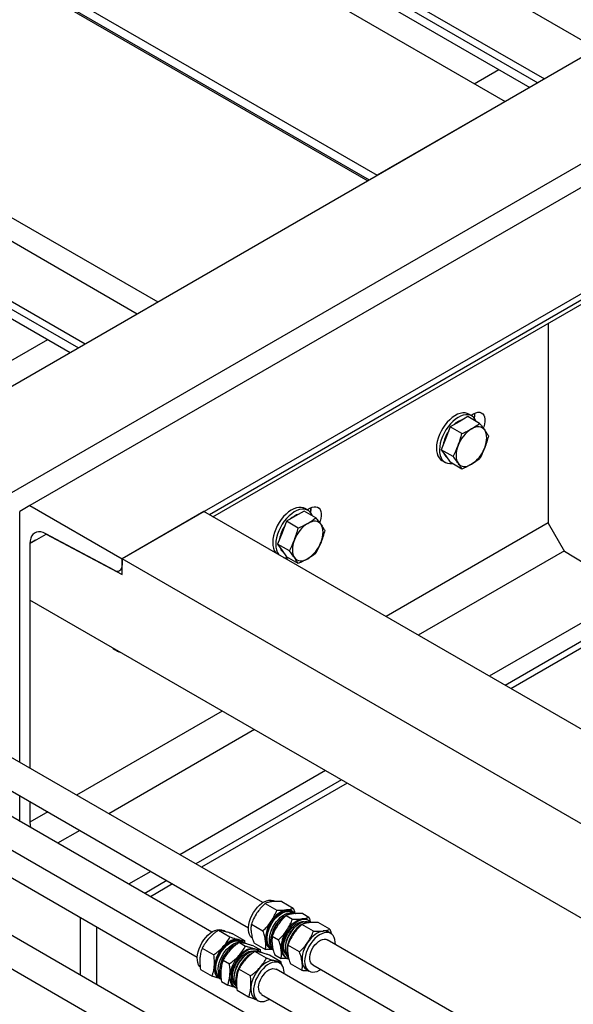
# Model space of a CAD drawing. Header units: millimetres. Extents: x 0 to 25230, y 0 to 17820.
# Tile 37 of 244: x 5370 to 5752, y 10762 to 11442. Entities that reach past the tile are written whole.
import ezdxf

# ---------------------------------------------------------------- set-up
doc = ezdxf.new("R2010")
doc.units = ezdxf.units.MM
doc.linetypes.add('SLD-Sólida', pattern=[0])
doc.layers.add('REFERÊNCIAS', color=9, linetype='SLD-Sólida')

msp = doc.modelspace()

# ---------------------------------------------------------------- linework, layer by layer
at = {"color": 7, "linetype": 'SLD-Sólida', "lineweight": 25, "ltscale": 30}
for p, q in [((5537.7, 10831.91), (4488.52, 11437.59)), ((5502.34, 10811.5), (4453.17, 11417.18)), ((4478.52, 11420.27), (5527.7, 10814.59)), ((4443.17, 11399.86), (5492.34, 10794.18)), ((4541.26, 11324.09), (5590.44, 10718.41)), ((5744.22, 10589.73), (4695.04, 11195.4)), ((4685.04, 11178.08), (5734.22, 10572.41)), ((5539.37, 10831.42), (5547.37, 10826.79)), ((5546.26, 10832.74), (5545.79, 10833.02)), ((5550.73, 10832.7), (5558.74, 10828.07)), ((5558.16, 10825.87), (5557.54, 10826.23)), ((5558.7, 10824.74), (5557.8, 10825.26)), ((5565.21, 10824.34), (5569.54, 10821.84)), ((5529.73, 10817.13), (5537.73, 10812.51)), ((5553.85, 10823.06), (5558.17, 10820.56)), ((5563.11, 10817.36), (5562.57, 10817.05)), ((5572.65, 10812.2), (5564.65, 10816.82)), ((5569.12, 10819.55), (5568.34, 10819.99)), ((5584.01, 10813.48), (5576.01, 10818.1)), ((5506.96, 10812.78), (5514.97, 10808.16)), ((5511.74, 10811.85), (5510.43, 10812.61)), ((5516.9, 10810.25), (5524.91, 10805.63)), ((5584.68, 10810.56), (5582.82, 10811.64)), ((5521.44, 10804.42), (5525.77, 10801.92)), ((5522.81, 10805.46), (5522.19, 10805.82)), ((5523.35, 10804.33), (5522.45, 10804.85)), ((5524.91, 10805.63), (5525.1, 10803.89)), ((5531.45, 10804.12), (5539.45, 10799.5)), ((5544.21, 10808.77), (5548.53, 10806.27)), ((6952.55, 10015.14), (5582.18, 10806.23)), ((5495.79, 10800.52), (5503.8, 10795.9)), ((5527.75, 10796.95), (5527.22, 10796.64)), ((5531.38, 10801.9), (5535.71, 10799.4)), ((5540.24, 10793.56), (5532.24, 10798.18)), ((5533.77, 10799.14), (5532.99, 10799.58)), ((5535.71, 10799.4), (5535.91, 10797.57)), ((5542.54, 10800.25), (5543.16, 10799.89)), ((5543.52, 10800.51), (5544.42, 10799.99)), ((5553.01, 10800.48), (5553.01, 10799.86)), ((5563.01, 10797.91), (5555.01, 10802.53)), ((5510.27, 10792.16), (5514.6, 10789.66)), ((5550.18, 10791.04), (5542.18, 10795.66)), ((5545.93, 10795.76), (5550.26, 10793.26)), ((5549.32, 10790.15), (5547.47, 10791.23)), ((5550.18, 10791.04), (5550.41, 10789.08)), ((5553.34, 10794.01), (5554.12, 10793.56)), ((5564.73, 10784.9), (5556.73, 10789.53)), ((5494.57, 10785.74), (5502.57, 10781.12)), ((5529.08, 10781.31), (5521.07, 10785.93)), ((6956.79, 9971.87), (5546.82, 10785.82)), ((5567.82, 10785.66), (5569.68, 10784.58)), ((5572.18, 10788.91), (6942.55, 9997.81)), ((5507.19, 10779.84), (5507.81, 10779.48)), ((5508.16, 10780.1), (5508.81, 10779.72)), ((5509.05, 10777.38), (5513.37, 10774.88)), ((5517.65, 10780.07), (5517.65, 10779.45)), ((5517.99, 10773.6), (5518.77, 10773.15)), ((5527.85, 10766.53), (5519.85, 10771.15)), ((5532.47, 10765.24), (5534.32, 10764.17)), ((5536.82, 10768.5), (6946.79, 9954.54))]:
    msp.add_line(p, q, dxfattribs=at)
at = {"color": 7, "linetype": 'SLD-Sólida', "lineweight": 25, "ltscale": 30, "flags": 128}
for points in [[(5528.45, 10818.92), (5529.17, 10821.01), (5530.1, 10823.09), (5531.23, 10825.09), (5532.52, 10826.97), (5533.94, 10828.69), (5535.47, 10830.21), (5537.06, 10831.49), (5538.69, 10832.5), (5540.3, 10833.21), (5541.87, 10833.62), (5543.35, 10833.71), (5544.71, 10833.48), (5545.79, 10833.02)], [(5540.82, 10811.77), (5541.54, 10813.87), (5542.47, 10815.94), (5543.6, 10817.94), (5544.89, 10819.83), (5546.32, 10821.55), (5547.84, 10823.06), (5549.44, 10824.34), (5551.06, 10825.35), (5552.67, 10826.07), (5554.24, 10826.48), (5555.72, 10826.57), (5557.09, 10826.34), (5558.3, 10825.79), (5559.33, 10824.94), (5559.58, 10824.66)], [(5541.29, 10811.83), (5541.99, 10813.87), (5542.91, 10815.89), (5544.02, 10817.84), (5545.3, 10819.67), (5546.7, 10821.33), (5548.2, 10822.78), (5549.77, 10823.99), (5551.35, 10824.92), (5552.92, 10825.56), (5554.43, 10825.88), (5555.85, 10825.89), (5557.14, 10825.57), (5557.8, 10825.26)], [(5542.98, 10810.85), (5543.69, 10812.9), (5544.61, 10814.92), (5545.72, 10816.87), (5546.99, 10818.69), (5548.39, 10820.35), (5549.9, 10821.8), (5551.46, 10823.01), (5553.04, 10823.94), (5554.61, 10824.58), (5556.13, 10824.9), (5557.54, 10824.91), (5558.42, 10824.74)], [(5554, 10826.89), (5552.68, 10826.63), (5551.32, 10826.14), (5549.93, 10825.42), (5548.55, 10824.5), (5547.19, 10823.39), (5545.88, 10822.11), (5544.65, 10820.67), (5543.5, 10819.1)], [(5544, 10809.94), (5544.72, 10812.03), (5545.66, 10814.11), (5546.78, 10816.11), (5548.07, 10817.99), (5549.5, 10819.71), (5551.03, 10821.23), (5552.62, 10822.51), (5554.24, 10823.52), (5555.86, 10824.23), (5557.42, 10824.64), (5558.9, 10824.73), (5560.27, 10824.5), (5560.5, 10824.42)], [(5530.41, 10807.27), (5530.11, 10807.51), (5529.17, 10808.5), (5528.45, 10809.76), (5527.96, 10811.27), (5527.71, 10812.98), (5527.71, 10814.85), (5527.96, 10816.85), (5528.45, 10818.92)], [(5570.54, 10818.33), (5570.29, 10818.61), (5569.26, 10819.46), (5568.05, 10820.01), (5566.68, 10820.24), (5565.2, 10820.15), (5563.63, 10819.74), (5562.02, 10819.03), (5560.4, 10818.02), (5558.8, 10816.74), (5557.28, 10815.22), (5555.85, 10813.5), (5554.56, 10811.62), (5553.43, 10809.62), (5552.5, 10807.54), (5551.78, 10805.45)], [(5553.91, 10795.56), (5553.24, 10796.38), (5552.61, 10797.64), (5552.21, 10799.13), (5552.05, 10800.81), (5552.15, 10802.64), (5552.49, 10804.57), (5553.06, 10806.55), (5553.86, 10808.53), (5554.85, 10810.46), (5556.03, 10812.29), (5557.35, 10813.97), (5558.77, 10815.46), (5560.28, 10816.72), (5561.81, 10817.71), (5563.35, 10818.42), (5564.83, 10818.82), (5566.24, 10818.9), (5567.29, 10818.73)], [(5569.53, 10818.41), (5568.3, 10818.7), (5566.88, 10818.7), (5565.37, 10818.37), (5563.8, 10817.73), (5562.22, 10816.8), (5560.65, 10815.59), (5559.15, 10814.14), (5557.74, 10812.48), (5556.47, 10810.66), (5555.36, 10808.71), (5554.44, 10806.69), (5553.74, 10804.64), (5553.26, 10802.62), (5553.03, 10800.67), (5553.05, 10798.85), (5553.31, 10797.2), (5553.82, 10795.76), (5554.55, 10794.56), (5555.31, 10793.78)], [(5564.4, 10816.72), (5564.39, 10816.72), (5562.78, 10815.57), (5561.21, 10814.17), (5559.73, 10812.55), (5558.37, 10810.74), (5557.16, 10808.79), (5556.12, 10806.75), (5555.3, 10804.66), (5554.69, 10802.57), (5554.32, 10800.53), (5554.2, 10798.59), (5554.32, 10796.79), (5554.69, 10795.18), (5555.3, 10793.79), (5555.49, 10793.48)], [(5554.3, 10812.87), (5555.45, 10814.43), (5556.69, 10815.87), (5557.99, 10817.16), (5559.35, 10818.27), (5560.74, 10819.19), (5562.12, 10819.9), (5563.48, 10820.39), (5564.8, 10820.65)], [(5493.26, 10789), (5492.71, 10790.45), (5492.4, 10792.11), (5492.33, 10793.94), (5492.51, 10795.91), (5492.94, 10797.97), (5493.6, 10800.06), (5494.48, 10802.14), (5495.56, 10804.17), (5496.81, 10806.09), (5498.21, 10807.85), (5499.71, 10809.43), (5501.29, 10810.77), (5502.91, 10811.85), (5504.53, 10812.65), (5506.11, 10813.14), (5507.62, 10813.31), (5509.02, 10813.16), (5510.27, 10812.69), (5510.43, 10812.61)], [(5544.82, 10799.29), (5543.61, 10799.66), (5542.48, 10800.36), (5541.55, 10801.36), (5540.83, 10802.62), (5540.33, 10804.12), (5540.09, 10805.83), (5540.09, 10807.71), (5540.33, 10809.7), (5540.82, 10811.77)], [(5543.52, 10800.51), (5543.05, 10800.82), (5542.1, 10801.74), (5541.37, 10802.94), (5540.86, 10804.39), (5540.6, 10806.04), (5540.58, 10807.86), (5540.81, 10809.81), (5541.29, 10811.83)], [(5544.27, 10800.24), (5543.79, 10800.77), (5543.06, 10801.97), (5542.55, 10803.41), (5542.29, 10805.06), (5542.27, 10806.88), (5542.51, 10808.83), (5542.98, 10810.85)], [(5544.64, 10799.64), (5544.01, 10800.78), (5543.52, 10802.29), (5543.27, 10804), (5543.27, 10805.87), (5543.51, 10807.87), (5544, 10809.94)], [(5587.77, 10803.01), (5587.75, 10804.62), (5587.5, 10806.33), (5587.01, 10807.84), (5586.29, 10809.1), (5585.36, 10810.09), (5584.23, 10810.79), (5582.94, 10811.18), (5581.51, 10811.26), (5579.98, 10811.01), (5578.39, 10810.44), (5576.77, 10809.58), (5575.15, 10808.43), (5573.59, 10807.03), (5572.11, 10805.4), (5570.74, 10803.6), (5569.53, 10801.65), (5568.5, 10799.6), (5567.67, 10797.51), (5567.06, 10795.42), (5566.69, 10793.39), (5566.57, 10791.44), (5566.7, 10789.65), (5567.07, 10788.04), (5567.67, 10786.65), (5568.51, 10785.52), (5569.54, 10784.67), (5570.75, 10784.12), (5572.12, 10783.89), (5573.6, 10783.98), (5575.16, 10784.39), (5576.78, 10785.1), (5577.77, 10785.69)], [(5579.28, 10812.29), (5577.96, 10812.03), (5576.6, 10811.54), (5575.21, 10810.83), (5573.83, 10809.91), (5572.47, 10808.8), (5571.16, 10807.51), (5569.93, 10806.07), (5568.78, 10804.51)], [(5505.64, 10781.86), (5505.08, 10783.3), (5504.77, 10784.96), (5504.71, 10786.8), (5504.89, 10788.77), (5505.32, 10790.82), (5505.98, 10792.92), (5506.86, 10795), (5507.94, 10797.03), (5509.19, 10798.94), (5510.58, 10800.71), (5512.09, 10802.28), (5513.67, 10803.63), (5515.29, 10804.71), (5516.9, 10805.5), (5518.49, 10805.99), (5519.99, 10806.16), (5521.39, 10806.02), (5522.65, 10805.55), (5523.73, 10804.78), (5524.23, 10804.25)], [(5506.09, 10782.36), (5505.56, 10783.78), (5505.26, 10785.4), (5505.21, 10787.2), (5505.41, 10789.14), (5505.86, 10791.15), (5506.53, 10793.2), (5507.43, 10795.22), (5508.51, 10797.18), (5509.77, 10799.03), (5511.16, 10800.71), (5512.65, 10802.19), (5514.2, 10803.43), (5515.79, 10804.4), (5517.36, 10805.08), (5518.88, 10805.45), (5520.32, 10805.49), (5521.63, 10805.22), (5522.45, 10804.85)], [(5507.79, 10781.38), (5507.25, 10782.8), (5506.96, 10784.43), (5506.91, 10786.23), (5507.11, 10788.16), (5507.55, 10790.17), (5508.23, 10792.22), (5509.12, 10794.25), (5510.21, 10796.21), (5511.46, 10798.05), (5512.85, 10799.73), (5514.34, 10801.21), (5515.9, 10802.46), (5517.48, 10803.43), (5519.05, 10804.1), (5520.58, 10804.47), (5522.01, 10804.52), (5523.06, 10804.33)], [(5508.82, 10780.02), (5508.27, 10781.47), (5507.95, 10783.13), (5507.89, 10784.96), (5508.07, 10786.93), (5508.5, 10788.99), (5509.16, 10791.08), (5510.04, 10793.16), (5511.12, 10795.19), (5512.37, 10797.11), (5513.76, 10798.87), (5515.27, 10800.45), (5516.85, 10801.79), (5518.47, 10802.87), (5520.09, 10803.67), (5520.55, 10803.84)], [(5520.88, 10806.35), (5519.71, 10806.52), (5518.44, 10806.45), (5517.12, 10806.15), (5515.75, 10805.63), (5514.36, 10804.88), (5512.98, 10803.93), (5511.63, 10802.79), (5510.33, 10801.48)], [(5522.19, 10805.82), (5521.95, 10805.95), (5520.88, 10806.35)], [(5551.78, 10805.45), (5551.29, 10803.38), (5551.05, 10801.38), (5551.05, 10799.51), (5551.29, 10797.8), (5551.79, 10796.29), (5552.51, 10795.03), (5553.44, 10794.03), (5554.57, 10793.33), (5555.56, 10793.01)], [(5572.18, 10788.91), (5571.61, 10789.32), (5570.89, 10790.21), (5570.39, 10791.37), (5570.14, 10792.75), (5570.14, 10794.3), (5570.4, 10795.97), (5570.9, 10797.7), (5571.63, 10799.43), (5572.56, 10801.09), (5573.65, 10802.62), (5574.88, 10803.97), (5576.18, 10805.08), (5577.53, 10805.93), (5578.86, 10806.48), (5580.13, 10806.7), (5581.29, 10806.59), (5582.18, 10806.23)], [(5535.19, 10797.92), (5534.69, 10798.45), (5533.61, 10799.22), (5532.35, 10799.69), (5530.95, 10799.84), (5529.45, 10799.67), (5527.86, 10799.18), (5526.25, 10798.38), (5524.63, 10797.3), (5523.05, 10795.96), (5521.54, 10794.38), (5520.15, 10792.62), (5518.9, 10790.7), (5517.82, 10788.67), (5516.94, 10786.59), (5516.28, 10784.5), (5515.85, 10782.44), (5515.67, 10780.47), (5515.73, 10778.64), (5516.04, 10776.98), (5516.6, 10775.53)], [(5518.56, 10775.15), (5517.89, 10775.97), (5517.25, 10777.23), (5516.85, 10778.72), (5516.7, 10780.39), (5516.79, 10782.22), (5517.13, 10784.15), (5517.7, 10786.13), (5518.5, 10788.12), (5519.5, 10790.05), (5520.67, 10791.88), (5521.99, 10793.56), (5523.42, 10795.05), (5524.92, 10796.3), (5526.45, 10797.3), (5527.99, 10798.01), (5529.47, 10798.41), (5530.88, 10798.49), (5531.93, 10798.32)], [(5534.17, 10798), (5534.08, 10798.03), (5532.77, 10798.31), (5531.33, 10798.26), (5529.81, 10797.89), (5528.24, 10797.22), (5526.65, 10796.25), (5525.1, 10795.01), (5523.6, 10793.53), (5522.21, 10791.84), (5520.96, 10790), (5519.87, 10788.04), (5518.98, 10786.01), (5518.31, 10783.96), (5517.86, 10781.95), (5517.66, 10780.02), (5517.71, 10778.22), (5518.01, 10776.59), (5518.54, 10775.17), (5519.31, 10774.01), (5519.47, 10773.82)], [(5530.73, 10797.21), (5530.24, 10796.98), (5528.62, 10796.04), (5527.01, 10794.82), (5525.46, 10793.36), (5524.01, 10791.68), (5522.68, 10789.84), (5521.52, 10787.86), (5520.53, 10785.8), (5519.76, 10783.7), (5519.21, 10781.62), (5518.91, 10779.6), (5518.85, 10777.7), (5519.04, 10775.94), (5519.47, 10774.39), (5519.51, 10774.29)], [(5521.13, 10795.24), (5522.43, 10796.56), (5523.78, 10797.7), (5525.16, 10798.65), (5526.55, 10799.39), (5527.92, 10799.92), (5529.24, 10800.22), (5530.51, 10800.28), (5531.68, 10800.11)], [(5531.68, 10800.11), (5532.75, 10799.71), (5532.99, 10799.58)], [(5551.49, 10787.78), (5550.71, 10788.97), (5549.73, 10789.89), (5548.55, 10790.51), (5547.22, 10790.82), (5545.77, 10790.81), (5544.22, 10790.48), (5542.61, 10789.83), (5540.99, 10788.89), (5539.39, 10787.68), (5537.84, 10786.22), (5536.38, 10784.54), (5535.06, 10782.69), (5533.89, 10780.72), (5532.91, 10778.66), (5532.14, 10776.56), (5531.59, 10774.48), (5531.28, 10772.46), (5531.22, 10770.55), (5531.41, 10768.8), (5531.85, 10767.24), (5532.51, 10765.92), (5533.4, 10764.86), (5534.48, 10764.09), (5535.74, 10763.62), (5537.13, 10763.47), (5538.64, 10763.64), (5540.22, 10764.13), (5541.84, 10764.93), (5542.41, 10765.28)], [(5546.16, 10791.75), (5544.99, 10791.92), (5543.72, 10791.86), (5542.4, 10791.56), (5541.03, 10791.03), (5539.64, 10790.29), (5538.26, 10789.34), (5536.91, 10788.2), (5535.61, 10786.89)], [(5547.47, 10791.23), (5547.23, 10791.35), (5546.16, 10791.75)], [(5494.35, 10787.46), (5494.04, 10787.8), (5493.26, 10789)], [(5504.13, 10787.96), (5504.09, 10786.33), (5504.22, 10784.82), (5504.53, 10783.43), (5505.02, 10782.21), (5505.67, 10781.18), (5506.47, 10780.34), (5507.19, 10779.84)], [(5536.82, 10768.5), (5536.45, 10768.75), (5535.68, 10769.57), (5535.13, 10770.67), (5534.82, 10772), (5534.76, 10773.52), (5534.96, 10775.17), (5535.4, 10776.89), (5536.08, 10778.62), (5536.97, 10780.3), (5538.03, 10781.87), (5539.23, 10783.26), (5540.52, 10784.44), (5541.86, 10785.35), (5543.2, 10785.97), (5544.48, 10786.27), (5545.68, 10786.24), (5546.73, 10785.88), (5546.82, 10785.82)], [(5508.66, 10780.09), (5508.55, 10780.22), (5507.79, 10781.38)], [(5517.99, 10773.6), (5517.28, 10774.1), (5516.47, 10774.94), (5515.82, 10775.98), (5515.33, 10777.2), (5515.02, 10778.58), (5514.89, 10780.1), (5514.93, 10781.73)], [(5529.41, 10773.37), (5529.36, 10771.74), (5529.5, 10770.22), (5529.81, 10768.84), (5530.3, 10767.62), (5530.95, 10766.58), (5531.75, 10765.74), (5532.47, 10765.24)]]:
    msp.add_lwpolyline(points, dxfattribs=at)
at = {"color": 7, "linetype": 'SLD-Sólida', "lineweight": 25, "ltscale": 900}
for centre, radius, start, end in [((5554.8, 10821.33), 5.61, 60.76656, 98.18507), ((5560.5, 10806.77), 21, 144.04935, 183.59739), ((5564.4, 10804.91), 21.16, 124.44319, 164.42396), ((5573.61, 10799.63), 20.62, 122.35538, 177.64999), ((5565.6, 10815.1), 5.61, 60.76656, 98.18507), ((5569.5, 10809.92), 8.46, 80.26113, 122.38669), ((5559.71, 10805.87), 16.39, 163.22687, 177.40221), ((5571.3, 10800.54), 21, 144.04935, 183.59739), ((5580.08, 10806.74), 5.61, 60.76656, 98.18507), ((5523.26, 10798.74), 5.6, 60.8722, 94.73911), ((5546.23, 10805.84), 6.7, 183.30747, 236.62471), ((5585.78, 10792.18), 21, 144.04935, 183.59739), ((5527.98, 10785.21), 24.01, 137.33344, 173.41817), ((5528.77, 10784.7), 20.85, 124.12823, 175.87714), ((5538.25, 10779.22), 20.62, 122.35538, 177.64999), ((5534.27, 10792.54), 5.46, 60.63002, 89.75397), ((5557.15, 10799.68), 6.83, 183.84431, 236.08787), ((5538.78, 10778.98), 24.01, 137.33344, 173.41817), ((5571.51, 10791.25), 6.7, 183.30747, 236.62471), ((5553.26, 10770.62), 24.01, 137.33344, 173.41817), ((5541.55, 10783.34), 10.88, 356.08043, 24.05776), ((5510.46, 10784.1), 5.32, 204.90928, 252.49892), ((5510.82, 10784.6), 5.23, 205.36471, 239.45724), ((5521.43, 10777.78), 5.34, 204.93611, 249.83011)]:
    msp.add_arc(centre, radius, start, end, dxfattribs=at)
at = {"color": 7, "linetype": 'SLD-Sólida', "lineweight": 25, "ltscale": 30}
for points, knots in [([(5539.37, 10831.42), (5538.73, 10830.8), (5537.5, 10829.62), (5535.52, 10827.46), (5534.32, 10825.81), (5533.6, 10824.82)], [0, 0, 0, 0, 0.3030737, 0.5821129, 1, 1, 1, 1]), ([(5544.1, 10832.6), (5543.13, 10832.45), (5541.31, 10832.18), (5539.98, 10831.66), (5539.37, 10831.42)], [0, 0, 0, 0, 0.535251, 1, 1, 1, 1]), ([(5550.73, 10832.7), (5550, 10832.73), (5548.61, 10832.79), (5546.34, 10832.79), (5544.94, 10832.67), (5544.1, 10832.6)], [0, 0, 0, 0, 0.303074, 0.582113, 1, 1, 1, 1]), ([(5533.6, 10824.82), (5532.78, 10823.49), (5531.25, 10821.01), (5530.21, 10818.36), (5529.73, 10817.13)], [0, 0, 0, 0, 0.535251, 1, 1, 1, 1]), ([(5543.5, 10819.1), (5544.32, 10820.43), (5545.85, 10822.91), (5546.89, 10825.56), (5547.37, 10826.79)], [0, 0, 0, 0, 0.535251, 1, 1, 1, 1]), ([(5547.37, 10826.79), (5548.1, 10826.76), (5549.49, 10826.7), (5551.76, 10826.7), (5553.16, 10826.82), (5554, 10826.89)], [0, 0, 0, 0, 0.303074, 0.582113, 1, 1, 1, 1]), ([(5558.58, 10824.24), (5557.61, 10824.1), (5555.78, 10823.82), (5554.46, 10823.3), (5553.85, 10823.06)], [0, 0, 0, 0, 0.535251, 1, 1, 1, 1]), ([(5554, 10826.89), (5554.98, 10827.04), (5556.8, 10827.31), (5558.12, 10827.83), (5558.74, 10828.07)], [0, 0, 0, 0, 0.535251, 1, 1, 1, 1]), ([(5565.21, 10824.34), (5564.48, 10824.37), (5563.09, 10824.43), (5560.82, 10824.43), (5559.42, 10824.31), (5558.58, 10824.24)], [0, 0, 0, 0, 0.303074, 0.582113, 1, 1, 1, 1]), ([(5558.74, 10828.07), (5558.99, 10827.33), (5559.4, 10826.13), (5559.7, 10824.97), (5559.82, 10824.53)], [0, 0, 0, 0, 0.617165, 1, 1, 1, 1]), ([(5529.73, 10817.13), (5529.65, 10816.58), (5529.5, 10815.52), (5529.41, 10813.57), (5529.56, 10812.07), (5529.64, 10811.17)], [0, 0, 0, 0, 0.303074, 0.582113, 1, 1, 1, 1]), ([(5537.73, 10812.51), (5538.37, 10813.12), (5539.6, 10814.3), (5541.59, 10816.46), (5542.78, 10818.11), (5543.5, 10819.1)], [0, 0, 0, 0, 0.303074, 0.582113, 1, 1, 1, 1]), ([(5553.85, 10823.06), (5553.21, 10822.44), (5551.98, 10821.27), (5549.99, 10819.1), (5548.8, 10817.45), (5548.08, 10816.46)], [0, 0, 0, 0, 0.303074, 0.582113, 1, 1, 1, 1]), ([(5554.3, 10812.87), (5555.12, 10814.2), (5556.65, 10816.68), (5557.69, 10819.33), (5558.17, 10820.56)], [0, 0, 0, 0, 0.535251, 1, 1, 1, 1]), ([(5558.17, 10820.56), (5558.9, 10820.53), (5560.29, 10820.47), (5562.56, 10820.47), (5563.96, 10820.58), (5564.8, 10820.65)], [0, 0, 0, 0, 0.303074, 0.582113, 1, 1, 1, 1]), ([(5564.65, 10816.82), (5564.01, 10816.21), (5562.78, 10815.03), (5560.79, 10812.87), (5559.6, 10811.21), (5558.88, 10810.22)], [0, 0, 0, 0, 0.303074, 0.582113, 1, 1, 1, 1]), ([(5569.38, 10818.01), (5568.41, 10817.86), (5566.59, 10817.58), (5565.26, 10817.06), (5564.65, 10816.82)], [0, 0, 0, 0, 0.535251, 1, 1, 1, 1]), ([(5564.8, 10820.65), (5565.78, 10820.8), (5567.6, 10821.08), (5568.92, 10821.6), (5569.54, 10821.84)], [0, 0, 0, 0, 0.535251, 1, 1, 1, 1]), ([(5576.01, 10818.1), (5575.28, 10818.13), (5573.89, 10818.19), (5571.62, 10818.2), (5570.22, 10818.08), (5569.38, 10818.01)], [0, 0, 0, 0, 0.303074, 0.582113, 1, 1, 1, 1]), ([(5569.54, 10821.84), (5569.79, 10821.1), (5570.22, 10819.85), (5570.53, 10818.63), (5570.66, 10818.14)], [0, 0, 0, 0, 0.5913024, 1, 1, 1, 1]), ([(5506.96, 10812.78), (5506.24, 10812.26), (5504.87, 10811.28), (5502.63, 10809.45), (5501.26, 10808.04), (5500.43, 10807.19)], [0, 0, 0, 0, 0.303074, 0.582113, 1, 1, 1, 1]), ([(5510.98, 10812.06), (5510.14, 10812.26), (5508.56, 10812.63), (5507.47, 10812.73), (5506.96, 10812.78)], [0, 0, 0, 0, 0.5352511, 1, 1, 1, 1]), ([(5516.9, 10810.25), (5516.25, 10810.47), (5514.99, 10810.89), (5512.95, 10811.53), (5511.72, 10811.86), (5510.98, 10812.06)], [0, 0, 0, 0, 0.303074, 0.582113, 1, 1, 1, 1]), ([(5529.64, 10811.17), (5529.85, 10809.96), (5530.25, 10807.69), (5531.07, 10805.25), (5531.45, 10804.12)], [0, 0, 0, 0, 0.535251, 1, 1, 1, 1]), ([(5539.54, 10805.45), (5539.33, 10806.67), (5538.93, 10808.93), (5538.11, 10811.37), (5537.73, 10812.51)], [0, 0, 0, 0, 0.535251, 1, 1, 1, 1]), ([(5548.08, 10816.46), (5547.26, 10815.13), (5545.73, 10812.65), (5544.69, 10810), (5544.21, 10808.77)], [0, 0, 0, 0, 0.535251, 1, 1, 1, 1]), ([(5548.53, 10806.27), (5549.17, 10806.88), (5550.4, 10808.06), (5552.39, 10810.23), (5553.58, 10811.88), (5554.3, 10812.87)], [0, 0, 0, 0, 0.303074, 0.582113, 1, 1, 1, 1]), ([(5558.88, 10810.22), (5558.06, 10808.9), (5556.53, 10806.42), (5555.49, 10803.77), (5555.01, 10802.53)], [0, 0, 0, 0, 0.535251, 1, 1, 1, 1]), ([(5568.78, 10804.51), (5569.6, 10805.84), (5571.13, 10808.32), (5572.17, 10810.97), (5572.65, 10812.2)], [0, 0, 0, 0, 0.535251, 1, 1, 1, 1]), ([(5572.65, 10812.2), (5573.38, 10812.17), (5574.77, 10812.11), (5577.04, 10812.11), (5578.44, 10812.22), (5579.28, 10812.29)], [0, 0, 0, 0, 0.303074, 0.582113, 1, 1, 1, 1]), ([(5579.28, 10812.29), (5580.26, 10812.44), (5582.08, 10812.72), (5583.4, 10813.24), (5584.01, 10813.48)], [0, 0, 0, 0, 0.535251, 1, 1, 1, 1]), ([(5584.01, 10813.48), (5584.27, 10812.74), (5584.61, 10811.76), (5584.86, 10810.82), (5584.92, 10810.59)], [0, 0, 0, 0, 0.760562, 1, 1, 1, 1]), ([(5500.43, 10807.19), (5499.47, 10806.05), (5497.69, 10803.91), (5496.39, 10801.6), (5495.79, 10800.52)], [0, 0, 0, 0, 0.535251, 1, 1, 1, 1]), ([(5510.33, 10801.48), (5511.29, 10802.62), (5513.07, 10804.76), (5514.37, 10807.08), (5514.97, 10808.16)], [0, 0, 0, 0, 0.535251, 1, 1, 1, 1]), ([(5521.44, 10804.42), (5520.72, 10803.91), (5519.35, 10802.92), (5517.11, 10801.09), (5515.73, 10799.68), (5514.91, 10798.84)], [0, 0, 0, 0, 0.303074, 0.582113, 1, 1, 1, 1]), ([(5514.97, 10808.16), (5515.62, 10807.94), (5516.88, 10807.52), (5518.91, 10806.88), (5520.14, 10806.55), (5520.88, 10806.35)], [0, 0, 0, 0, 0.303074, 0.582113, 1, 1, 1, 1]), ([(5520.88, 10806.35), (5521.73, 10806.15), (5523.31, 10805.78), (5524.4, 10805.68), (5524.91, 10805.63)], [0, 0, 0, 0, 0.535251, 1, 1, 1, 1]), ([(5525.46, 10803.7), (5524.62, 10803.9), (5523.04, 10804.27), (5521.95, 10804.37), (5521.44, 10804.42)], [0, 0, 0, 0, 0.535251, 1, 1, 1, 1]), ([(5531.38, 10801.9), (5530.72, 10802.11), (5529.47, 10802.54), (5527.43, 10803.17), (5526.2, 10803.5), (5525.46, 10803.7)], [0, 0, 0, 0, 0.303074, 0.582113, 1, 1, 1, 1]), ([(5539.45, 10799.5), (5539.53, 10800.05), (5539.68, 10801.1), (5539.77, 10803.06), (5539.63, 10804.56), (5539.54, 10805.45)], [0, 0, 0, 0, 0.303074, 0.582113, 1, 1, 1, 1]), ([(5544.21, 10808.77), (5544.13, 10808.22), (5543.98, 10807.16), (5543.89, 10805.21), (5544.03, 10803.71), (5544.12, 10802.81)], [0, 0, 0, 0, 0.303074, 0.582113, 1, 1, 1, 1]), ([(5550.34, 10799.22), (5550.13, 10800.43), (5549.73, 10802.7), (5548.91, 10805.14), (5548.53, 10806.27)], [0, 0, 0, 0, 0.535251, 1, 1, 1, 1]), ([(5563.01, 10797.91), (5563.65, 10798.53), (5564.88, 10799.7), (5566.86, 10801.87), (5568.06, 10803.52), (5568.78, 10804.51)], [0, 0, 0, 0, 0.303074, 0.582113, 1, 1, 1, 1]), ([(5495.79, 10800.52), (5495.57, 10799.88), (5495.14, 10798.66), (5494.56, 10796.41), (5494.36, 10794.7), (5494.23, 10793.68)], [0, 0, 0, 0, 0.303074, 0.582113, 1, 1, 1, 1]), ([(5503.8, 10795.9), (5504.51, 10796.41), (5505.89, 10797.4), (5508.13, 10799.22), (5509.5, 10800.63), (5510.33, 10801.48)], [0, 0, 0, 0, 0.303074, 0.582113, 1, 1, 1, 1]), ([(5514.91, 10798.84), (5513.95, 10797.69), (5512.16, 10795.56), (5510.87, 10793.24), (5510.27, 10792.16)], [0, 0, 0, 0, 0.535251, 1, 1, 1, 1]), ([(5521.13, 10795.24), (5522.09, 10796.39), (5523.87, 10798.53), (5525.17, 10800.84), (5525.77, 10801.92)], [0, 0, 0, 0, 0.535251, 1, 1, 1, 1]), ([(5532.24, 10798.18), (5531.52, 10797.67), (5530.15, 10796.69), (5527.91, 10794.86), (5526.53, 10793.45), (5525.71, 10792.6)], [0, 0, 0, 0, 0.303074, 0.582113, 1, 1, 1, 1]), ([(5525.77, 10801.92), (5526.42, 10801.7), (5527.68, 10801.28), (5529.71, 10800.64), (5530.95, 10800.31), (5531.68, 10800.11)], [0, 0, 0, 0, 0.303074, 0.582113, 1, 1, 1, 1]), ([(5531.68, 10800.11), (5532.53, 10799.91), (5534.11, 10799.55), (5535.2, 10799.44), (5535.71, 10799.4)], [0, 0, 0, 0, 0.535251, 1, 1, 1, 1]), ([(5536.26, 10797.47), (5535.42, 10797.66), (5533.84, 10798.03), (5532.75, 10798.14), (5532.24, 10798.18)], [0, 0, 0, 0, 0.535251, 1, 1, 1, 1]), ([(5542.18, 10795.66), (5541.52, 10795.88), (5540.27, 10796.3), (5538.23, 10796.94), (5537, 10797.27), (5536.26, 10797.47)], [0, 0, 0, 0, 0.303074, 0.582113, 1, 1, 1, 1]), ([(5544.42, 10799.5), (5543.87, 10799.46), (5542.36, 10799.36), (5540.58, 10799.44), (5539.45, 10799.5)], [0, 0, 0, 0, 0.368373, 1, 1, 1, 1]), ([(5544.12, 10802.81), (5544.33, 10801.6), (5544.73, 10799.34), (5545.55, 10796.89), (5545.93, 10795.76)], [0, 0, 0, 0, 0.535251, 1, 1, 1, 1]), ([(5550.26, 10793.26), (5550.33, 10793.81), (5550.48, 10794.87), (5550.57, 10796.82), (5550.43, 10798.32), (5550.34, 10799.22)], [0, 0, 0, 0, 0.303074, 0.582113, 1, 1, 1, 1]), ([(5555.01, 10802.53), (5554.93, 10801.98), (5554.78, 10800.93), (5554.69, 10798.98), (5554.83, 10797.48), (5554.92, 10796.58)], [0, 0, 0, 0, 0.303074, 0.582113, 1, 1, 1, 1]), ([(5554.92, 10796.58), (5555.13, 10795.36), (5555.53, 10793.1), (5556.35, 10790.66), (5556.73, 10789.53)], [0, 0, 0, 0, 0.535251, 1, 1, 1, 1]), ([(5564.82, 10790.86), (5564.61, 10792.07), (5564.21, 10794.34), (5563.39, 10796.78), (5563.01, 10797.91)], [0, 0, 0, 0, 0.535251, 1, 1, 1, 1]), ([(5494.23, 10793.68), (5494.18, 10792.3), (5494.08, 10789.74), (5494.41, 10787.01), (5494.57, 10785.74)], [0, 0, 0, 0, 0.535251, 1, 1, 1, 1]), ([(5504.13, 10787.96), (5504.19, 10789.33), (5504.29, 10791.9), (5503.96, 10794.63), (5503.8, 10795.9)], [0, 0, 0, 0, 0.535251, 1, 1, 1, 1]), ([(5510.27, 10792.16), (5510.05, 10791.52), (5509.62, 10790.3), (5509.04, 10788.05), (5508.83, 10786.34), (5508.71, 10785.32)], [0, 0, 0, 0, 0.303074, 0.582113, 1, 1, 1, 1]), ([(5514.6, 10789.66), (5515.32, 10790.18), (5516.69, 10791.16), (5518.93, 10792.99), (5520.31, 10794.4), (5521.13, 10795.24)], [0, 0, 0, 0, 0.303074, 0.582113, 1, 1, 1, 1]), ([(5514.93, 10781.73), (5514.99, 10783.1), (5515.09, 10785.66), (5514.76, 10788.39), (5514.6, 10789.66)], [0, 0, 0, 0, 0.535251, 1, 1, 1, 1]), ([(5525.71, 10792.6), (5524.75, 10791.46), (5522.96, 10789.32), (5521.67, 10787), (5521.07, 10785.93)], [0, 0, 0, 0, 0.535251, 1, 1, 1, 1]), ([(5535.61, 10786.89), (5536.57, 10788.03), (5538.35, 10790.17), (5539.64, 10792.48), (5540.24, 10793.56)], [0, 0, 0, 0, 0.535251, 1, 1, 1, 1]), ([(5540.24, 10793.56), (5540.9, 10793.34), (5542.16, 10792.92), (5544.19, 10792.28), (5545.42, 10791.95), (5546.16, 10791.75)], [0, 0, 0, 0, 0.303074, 0.582113, 1, 1, 1, 1]), ([(5546.16, 10791.75), (5547.01, 10791.56), (5548.59, 10791.19), (5549.68, 10791.09), (5550.18, 10791.04)], [0, 0, 0, 0, 0.535251, 1, 1, 1, 1]), ([(5555.04, 10793.26), (5554.55, 10793.22), (5553.09, 10793.13), (5551.38, 10793.21), (5550.26, 10793.26)], [0, 0, 0, 0, 0.342872, 1, 1, 1, 1]), ([(5564.73, 10784.9), (5564.81, 10785.45), (5564.96, 10786.51), (5565.05, 10788.46), (5564.91, 10789.96), (5564.82, 10790.86)], [0, 0, 0, 0, 0.303074, 0.582113, 1, 1, 1, 1]), ([(5502.57, 10781.12), (5502.8, 10781.76), (5503.23, 10782.98), (5503.81, 10785.23), (5504.01, 10786.94), (5504.13, 10787.96)], [0, 0, 0, 0, 0.303074, 0.582113, 1, 1, 1, 1]), ([(5508.71, 10785.32), (5508.66, 10783.95), (5508.55, 10781.38), (5508.89, 10778.65), (5509.05, 10777.38)], [0, 0, 0, 0, 0.535251, 1, 1, 1, 1]), ([(5521.07, 10785.93), (5520.85, 10785.29), (5520.42, 10784.06), (5519.84, 10781.82), (5519.64, 10780.11), (5519.51, 10779.08)], [0, 0, 0, 0, 0.303074, 0.582113, 1, 1, 1, 1]), ([(5529.08, 10781.31), (5529.79, 10781.82), (5531.17, 10782.8), (5533.41, 10784.63), (5534.78, 10786.04), (5535.61, 10786.89)], [0, 0, 0, 0, 0.303074, 0.582113, 1, 1, 1, 1]), ([(5569.16, 10784.88), (5568.78, 10784.86), (5567.44, 10784.77), (5565.86, 10784.85), (5564.73, 10784.9)], [0, 0, 0, 0, 0.285074, 1, 1, 1, 1]), ([(5507.72, 10779.53), (5507.01, 10779.73), (5505.46, 10780.15), (5503.58, 10780.78), (5502.57, 10781.12)], [0, 0, 0, 0, 0.460414, 1, 1, 1, 1]), ([(5513.37, 10774.88), (5513.6, 10775.52), (5514.03, 10776.75), (5514.61, 10778.99), (5514.81, 10780.7), (5514.93, 10781.73)], [0, 0, 0, 0, 0.303074, 0.582113, 1, 1, 1, 1]), ([(5519.51, 10779.08), (5519.46, 10777.71), (5519.35, 10775.15), (5519.69, 10772.42), (5519.85, 10771.15)], [0, 0, 0, 0, 0.535251, 1, 1, 1, 1]), ([(5529.41, 10773.37), (5529.47, 10774.74), (5529.57, 10777.31), (5529.23, 10780.04), (5529.08, 10781.31)], [0, 0, 0, 0, 0.535251, 1, 1, 1, 1]), ([(5518.52, 10773.3), (5517.81, 10773.49), (5516.26, 10773.92), (5514.39, 10774.55), (5513.37, 10774.88)], [0, 0, 0, 0, 0.460414, 1, 1, 1, 1]), ([(5527.85, 10766.53), (5528.08, 10767.16), (5528.51, 10768.39), (5529.09, 10770.64), (5529.29, 10772.34), (5529.41, 10773.37)], [0, 0, 0, 0, 0.303074, 0.582113, 1, 1, 1, 1]), ([(5533, 10764.94), (5532.28, 10765.13), (5530.74, 10765.56), (5528.86, 10766.19), (5527.85, 10766.53)], [0, 0, 0, 0, 0.460414, 1, 1, 1, 1])]:
    msp.add_open_spline(points, degree=3, knots=knots, dxfattribs=at)
at = {"layer": 'REFERÊNCIAS', "linetype": 'SLD-Sólida', "lineweight": 25, "ltscale": 30}
for p, q in [((5298.93, 11151.27), (9852.7, 13780.11)), ((5362.57, 11114.53), (9916.34, 13743.37)), ((9930.48, 13735.2), (5376.71, 11106.37)), ((9994.12, 13698.47), (5440.35, 11069.63)), ((5280.26, 11631.07), (5705.16, 11385.78)), ((5191.88, 11580.05), (5616.78, 11334.76)), ((5191.88, 11573.6), (5611.19, 11331.53)), ((5192.61, 11571.97), (5610.14, 11330.93)), ((5543.17, 11552.34), (5768.42, 11422.3)), ((5509.37, 11524.82), (5727.69, 11398.79)), ((5511.53, 11528.95), (5732.35, 11401.48)), ((5509.37, 11518.37), (5722.1, 11395.56)), ((5683.82, 11398.1), (5700.76, 11407.88)), ((5705.16, 11385.78), (5616.78, 11334.76)), ((5232.25, 11381.58), (5465.07, 11247.18)), ((5225.67, 11369.05), (5450.93, 11239.02)), ((5191.88, 11341.54), (5410.2, 11215.51)), ((5194.04, 11345.67), (5414.86, 11218.2)), ((5191.88, 11335.09), (5404.61, 11212.28)), ((5758.2, 11248.59), (5500.84, 11100.02)), ((5503.18, 11098.67), (5758.29, 11245.94)), ((5734.93, 11232.46), (5734.93, 11094.36)), ((5339.99, 11192.88), (5389.1, 11221.23)), ((5673.25, 11164.37), (5667.13, 11160.83)), ((5679.38, 11167.9), (5673.25, 11164.37)), ((5687.49, 11163.22), (5679.38, 11167.9)), ((5682.06, 11168.4), (5679.94, 11169.62)), ((5683.42, 11169.93), (5681.41, 11168.77)), ((5684.15, 11169.51), (5684.15, 11169.53)), ((5667.13, 11160.83), (5664.07, 11152.94)), ((5675.24, 11156.15), (5667.13, 11160.83)), ((5664.07, 11152.94), (5661.01, 11145.05)), ((5669.12, 11140.37), (5661.01, 11145.05)), ((5661.01, 11145.05), (5664.07, 11140.69)), ((5661.44, 11137.58), (5663.56, 11136.35)), ((5664.07, 11140.69), (5667.13, 11136.34)), ((5675.24, 11131.65), (5667.13, 11136.34)), ((5376.71, 11106.37), (5369.64, 11102.29)), ((5376.71, 11106.37), (5440.35, 11069.63)), ((5568.93, 11103.08), (5566.8, 11104.31)), ((5570.28, 11104.62), (5568.28, 11103.46)), ((5571.01, 11104.2), (5571.01, 11104.22)), ((5369.64, 10928.93), (5369.64, 11102.29)), ((5496.92, 11102.29), (5440.35, 11069.63)), ((6127.73, 10738.13), (5496.92, 11102.29)), ((5560.12, 11099.06), (5553.99, 11095.52)), ((5566.24, 11102.59), (5560.12, 11099.06)), ((5574.36, 11097.91), (5566.24, 11102.59)), ((5553.99, 11095.52), (5550.93, 11087.63)), ((5562.11, 11090.84), (5553.99, 11095.52)), ((5734.93, 11094.37), (5622.78, 11029.63)), ((5734.93, 11094.36), (5746.25, 11074.77)), ((5376.71, 11080.2), (5388.03, 11086.73)), ((5380.66, 11082.48), (5376.71, 11080.2)), ((5434.91, 11061.72), (5387.6, 11086.97)), ((5388.04, 11086.74), (5388.03, 11086.73)), ((5388.03, 11086.73), (5440.35, 11058.8)), ((5550.93, 11087.63), (5547.87, 11079.74)), ((5376.71, 11080.2), (5376.71, 11041.05)), ((5376.71, 11080.2), (5376.71, 10924.85)), ((5555.98, 11075.05), (5547.87, 11079.74)), ((5547.87, 11079.74), (5550.93, 11075.38)), ((5440.35, 11058.8), (5440.35, 11069.63)), ((6071.16, 10705.47), (5440.35, 11069.63)), ((5440.35, 11069.63), (5440.35, 11065.11)), ((5550.93, 11075.38), (5553.99, 11071.02)), ((5562.11, 11066.34), (5553.99, 11071.02)), ((5746.03, 11075.15), (5644.98, 11016.82)), ((5794.67, 11044.7), (5746.25, 11074.77)), ((5438.7, 11061.44), (5440.35, 11062.4)), ((5793.13, 11045.66), (5694.07, 10988.48)), ((6111.54, 10616.84), (5376.71, 11041.05)), ((5758.2, 11012.68), (5705.17, 10982.07)), ((5758.2, 11008.16), (5709.09, 10979.81)), ((5435.17, 11006.95), (5437.29, 11005.73)), ((5509.64, 10964.31), (5408.99, 10906.21)), ((5531.83, 10951.5), (5431.19, 10893.4)), ((5580.92, 10923.16), (5480.28, 10865.06)), ((5592.02, 10916.75), (5491.38, 10858.65)), ((5595.94, 10914.49), (5495.3, 10856.39)), ((5369.64, 10888.11), (5369.64, 10905.84)), ((5376.71, 10901.75), (5376.71, 10887.58)), ((5388.99, 10894.66), (5376.71, 10887.58)), ((5411.19, 10881.85), (5395.83, 10872.99)), ((5460.28, 10853.51), (5444.93, 10844.65)), ((5471.38, 10847.1), (5456.02, 10838.24)), ((5475.3, 10844.84), (5459.94, 10835.98)), ((5411.36, 10821.79), (5411.36, 10781.88)), ((5422.67, 10815.26), (5422.67, 10775.35))]:
    msp.add_line(p, q, dxfattribs=at)
at = {"layer": 'REFERÊNCIAS', "linetype": 'SLD-Sólida', "lineweight": 25, "ltscale": 30, "flags": 128}
for points in [[(5683.42, 11169.93), (5684.85, 11170.6), (5686.23, 11170.94), (5687.51, 11170.95), (5688.66, 11170.61), (5689.63, 11169.94), (5690.38, 11168.97), (5690.9, 11167.72), (5691.17, 11166.25), (5691.17, 11164.59), (5690.9, 11162.81), (5690.38, 11160.96), (5690.01, 11159.97)], [(5679.94, 11169.62), (5678.9, 11170.1), (5677.4, 11170.44), (5675.77, 11170.45), (5674.04, 11170.14), (5672.25, 11169.5), (5670.43, 11168.55), (5668.61, 11167.31), (5666.83, 11165.8), (5665.13, 11164.06), (5663.54, 11162.11)], [(5685.13, 11164.58), (5684.45, 11165.99), (5683.51, 11167.25), (5682.36, 11168.22), (5681.02, 11168.88), (5679.52, 11169.22), (5677.89, 11169.23), (5676.16, 11168.91), (5674.37, 11168.27), (5672.55, 11167.32), (5670.73, 11166.09), (5668.95, 11164.58), (5667.25, 11162.84), (5665.66, 11160.89)], [(5683.81, 11166.9), (5684.08, 11168.68), (5684.08, 11170.28)], [(5663.54, 11162.11), (5662.08, 11160), (5660.8, 11157.77), (5659.7, 11155.45), (5658.82, 11153.09), (5658.17, 11150.75), (5657.77, 11148.46), (5657.61, 11146.27), (5657.71, 11144.22), (5658.07, 11142.36), (5658.66, 11140.72), (5659.5, 11139.32), (5660.55, 11138.2), (5661.44, 11137.58)], [(5665.66, 11160.89), (5664.2, 11158.78), (5662.92, 11156.54), (5661.82, 11154.22), (5660.94, 11151.87), (5660.29, 11149.52), (5659.89, 11147.23), (5659.73, 11145.05), (5659.83, 11143), (5660.19, 11141.14), (5660.79, 11139.49), (5661.62, 11138.1), (5662.67, 11136.98), (5663.92, 11136.16), (5665.34, 11135.66), (5666.91, 11135.49), (5668.4, 11135.61)], [(5690.99, 11158.61), (5690.22, 11159.5), (5689.31, 11160.17), (5688.26, 11160.63), (5687.11, 11160.85), (5685.87, 11160.84), (5684.55, 11160.6), (5683.19, 11160.12), (5681.81, 11159.43)], [(5690.99, 11146.36), (5691.61, 11148.15), (5692.05, 11149.93), (5692.32, 11151.65), (5692.41, 11153.31), (5692.32, 11154.85), (5692.05, 11156.27), (5691.61, 11157.53), (5690.99, 11158.61)], [(5672.62, 11148), (5672.01, 11146.21), (5671.56, 11144.44), (5671.29, 11142.71), (5671.2, 11141.06), (5671.29, 11139.51), (5671.56, 11138.1), (5672.01, 11136.84), (5672.62, 11135.76)], [(5672.62, 11135.76), (5673.39, 11134.87), (5674.31, 11134.19), (5675.35, 11133.74), (5676.5, 11133.51), (5677.75, 11133.52), (5679.06, 11133.77), (5680.42, 11134.24), (5681.81, 11134.93)], [(5566.8, 11104.31), (5565.76, 11104.79), (5564.26, 11105.13), (5562.63, 11105.14), (5560.91, 11104.82), (5559.11, 11104.18), (5557.29, 11103.24), (5555.47, 11102), (5553.7, 11100.49), (5551.99, 11098.75), (5550.4, 11096.8)], [(5571.99, 11099.27), (5571.32, 11100.68), (5570.37, 11101.93), (5569.22, 11102.9), (5567.88, 11103.56), (5566.38, 11103.9), (5564.75, 11103.91), (5563.03, 11103.6), (5561.24, 11102.96), (5559.41, 11102.01), (5557.59, 11100.77), (5555.82, 11099.27), (5554.12, 11097.52), (5552.52, 11095.58)], [(5570.28, 11104.62), (5571.71, 11105.29), (5573.09, 11105.63), (5574.38, 11105.63), (5575.52, 11105.3), (5576.49, 11104.63), (5577.25, 11103.66), (5577.76, 11102.41), (5578.03, 11100.93), (5578.03, 11099.28), (5577.76, 11097.49), (5577.25, 11095.65), (5576.87, 11094.66)], [(5570.68, 11101.59), (5570.94, 11103.37), (5570.94, 11104.97)], [(5550.4, 11096.8), (5548.95, 11094.69), (5547.66, 11092.45), (5546.56, 11090.13), (5545.68, 11087.78), (5545.03, 11085.44), (5544.63, 11083.15), (5544.48, 11080.96), (5544.58, 11078.91), (5544.93, 11077.05), (5545.53, 11075.4), (5546.36, 11074.01), (5546.77, 11073.51)], [(5552.52, 11095.58), (5551.07, 11093.46), (5549.78, 11091.23), (5548.69, 11088.91), (5547.81, 11086.56), (5547.16, 11084.21), (5546.75, 11081.92), (5546.6, 11079.73), (5546.7, 11077.69), (5547.05, 11075.82), (5547.65, 11074.18), (5548.48, 11072.78), (5548.89, 11072.28)], [(5577.86, 11093.3), (5577.09, 11094.18), (5576.17, 11094.86), (5575.13, 11095.31), (5573.97, 11095.54), (5572.73, 11095.53), (5571.42, 11095.28), (5570.06, 11094.81), (5568.67, 11094.12)], [(5577.86, 11081.05), (5578.47, 11082.84), (5578.92, 11084.61), (5579.19, 11086.34), (5579.28, 11087.99), (5579.19, 11089.54), (5578.92, 11090.95), (5578.47, 11092.21), (5577.86, 11093.3)], [(5387.6, 11086.97), (5385.88, 11087.74), (5384.21, 11088.17), (5382.63, 11088.27), (5381.17, 11088.02), (5379.88, 11087.44), (5378.77, 11086.53), (5377.89, 11085.32), (5377.24, 11083.84), (5376.85, 11082.12), (5376.71, 11080.2)], [(5559.49, 11082.69), (5558.87, 11080.9), (5558.43, 11079.12), (5558.16, 11077.4), (5558.06, 11075.75), (5558.16, 11074.2), (5558.43, 11072.78), (5558.87, 11071.53), (5559.49, 11070.44)], [(5552.27, 11070.33), (5553.77, 11070.17), (5555.26, 11070.29)], [(5559.49, 11070.44), (5560.26, 11069.56), (5561.17, 11068.88), (5562.21, 11068.42), (5563.37, 11068.2), (5564.61, 11068.21), (5565.93, 11068.45), (5567.29, 11068.93), (5568.67, 11069.62)], [(5433.66, 11008.17), (5434.27, 11007.58), (5435.17, 11006.95)], [(5376.71, 10887.58), (5376.85, 10885.5), (5377.14, 10883.78)]]:
    msp.add_lwpolyline(points, dxfattribs=at)
at = {"layer": 'REFERÊNCIAS', "linetype": 'SLD-Sólida', "lineweight": 25, "ltscale": 900}
for centre, radius, start, end in [((5679.5, 11152.53), 13.82, 105.37444, 134.62019), ((5671.86, 11169.53), 12.28, 347.45191, 3.56597), ((5671.33, 11169.64), 12.81, 347.49305, 359.49959), ((5671.33, 11169.64), 12.81, 347.49301, 359.49959), ((5685.75, 11144.77), 23.67, 146.93977, 170.64888), ((5694.22, 11140.04), 23.02, 122.63797, 159.77289), ((5669.39, 11154.32), 23.02, 302.63797, 339.77289), ((5668.48, 11144.43), 5.98, 199.57342, 230.62792), ((5558.19, 11104.33), 12.81, 347.49306, 359.49959), ((5558.19, 11104.33), 12.81, 347.49303, 359.49959), ((5558.72, 11104.22), 12.28, 347.45193, 3.56598), ((5566.36, 11087.22), 13.82, 105.37444, 134.62019), ((5572.61, 11079.46), 23.67, 146.93977, 170.64888), ((5581.09, 11074.73), 23.02, 122.63797, 159.77289), ((5555.34, 11079.12), 5.98, 199.57342, 230.62792), ((5556.25, 11089.01), 23.02, 302.63797, 339.77289), ((5436.94, 11064.52), 3.46, 234.05231, 9.69857), ((5440.45, 11011.19), 6.31, 222.28184, 257.72353)]:
    msp.add_arc(centre, radius, start, end, dxfattribs=at)
at = {"layer": 'REFERÊNCIAS', "linetype": 'SLD-Sólida', "lineweight": 25, "ltscale": 30}
for points, knots in [([(5675.24, 11156.15), (5676.38, 11156.66), (5678.67, 11157.69), (5680.76, 11158.85), (5681.81, 11159.43)], [0, 0, 0, 0, 0.498963, 1, 1, 1, 1]), ([(5681.81, 11159.43), (5683.29, 11160.34), (5685.28, 11161.56), (5687.05, 11162.89), (5687.49, 11163.22)], [0, 0, 0, 0, 0.748327, 1, 1, 1, 1]), ([(5687.49, 11163.22), (5688.12, 11162.43), (5689.39, 11160.83), (5690.46, 11159.35), (5690.99, 11158.61)], [0, 0, 0, 0, 0.498963, 1, 1, 1, 1]), ([(5690.99, 11158.61), (5691.48, 11157.89), (5692.46, 11156.46), (5693.23, 11155.16), (5693.62, 11154.51)], [0, 0, 0, 0, 0.498791, 1, 1, 1, 1]), ([(5672.62, 11148), (5673.11, 11149.33), (5674.09, 11152), (5674.86, 11154.76), (5675.24, 11156.15)], [0, 0, 0, 0, 0.498791, 1, 1, 1, 1]), ([(5693.62, 11154.51), (5693.23, 11153.13), (5692.47, 11150.36), (5691.49, 11147.7), (5690.99, 11146.36)], [0, 0, 0, 0, 0.498963, 1, 1, 1, 1]), ([(5669.12, 11140.37), (5669.75, 11141.6), (5671.02, 11144.08), (5672.09, 11146.69), (5672.62, 11148)], [0, 0, 0, 0, 0.498963, 1, 1, 1, 1]), ([(5690.99, 11146.36), (5690.46, 11145.06), (5689.39, 11142.44), (5688.13, 11139.96), (5687.49, 11138.72)], [0, 0, 0, 0, 0.498791, 1, 1, 1, 1]), ([(5672.62, 11135.76), (5672.09, 11136.49), (5671.02, 11137.98), (5669.76, 11139.57), (5669.12, 11140.37)], [0, 0, 0, 0, 0.498791, 1, 1, 1, 1]), ([(5687.49, 11138.72), (5687.05, 11138.39), (5685.28, 11137.07), (5683.29, 11135.85), (5681.81, 11134.93)], [0, 0, 0, 0, 0.251673, 1, 1, 1, 1]), ([(5675.24, 11131.65), (5674.86, 11132.3), (5674.09, 11133.61), (5673.11, 11135.04), (5672.62, 11135.76)], [0, 0, 0, 0, 0.498963, 1, 1, 1, 1]), ([(5681.81, 11134.93), (5680.76, 11134.36), (5678.67, 11133.2), (5676.39, 11132.17), (5675.24, 11131.65)], [0, 0, 0, 0, 0.498791, 1, 1, 1, 1]), ([(5568.67, 11094.12), (5570.16, 11095.03), (5572.14, 11096.25), (5573.91, 11097.57), (5574.36, 11097.91)], [0, 0, 0, 0, 0.748327, 1, 1, 1, 1]), ([(5574.36, 11097.91), (5574.99, 11097.11), (5576.25, 11095.52), (5577.32, 11094.04), (5577.86, 11093.3)], [0, 0, 0, 0, 0.498963, 1, 1, 1, 1]), ([(5559.49, 11082.69), (5559.97, 11084.02), (5560.96, 11086.69), (5561.72, 11089.45), (5562.11, 11090.84)], [0, 0, 0, 0, 0.498791, 1, 1, 1, 1]), ([(5562.11, 11090.84), (5563.25, 11091.35), (5565.53, 11092.38), (5567.62, 11093.54), (5568.67, 11094.12)], [0, 0, 0, 0, 0.498963, 1, 1, 1, 1]), ([(5577.86, 11093.3), (5578.35, 11092.58), (5579.33, 11091.15), (5580.09, 11089.85), (5580.48, 11089.19)], [0, 0, 0, 0, 0.498791, 1, 1, 1, 1]), ([(5580.48, 11089.19), (5580.1, 11087.81), (5579.33, 11085.05), (5578.35, 11082.38), (5577.86, 11081.05)], [0, 0, 0, 0, 0.498963, 1, 1, 1, 1]), ([(5555.98, 11075.05), (5556.62, 11076.29), (5557.88, 11078.77), (5558.95, 11081.38), (5559.49, 11082.69)], [0, 0, 0, 0, 0.498963, 1, 1, 1, 1]), ([(5577.86, 11081.05), (5577.32, 11079.74), (5576.26, 11077.13), (5574.99, 11074.65), (5574.36, 11073.41)], [0, 0, 0, 0, 0.498791, 1, 1, 1, 1]), ([(5559.49, 11070.44), (5558.95, 11071.18), (5557.89, 11072.66), (5556.62, 11074.26), (5555.98, 11075.05)], [0, 0, 0, 0, 0.498791, 1, 1, 1, 1]), ([(5562.11, 11066.34), (5561.72, 11066.99), (5560.96, 11068.29), (5559.98, 11069.72), (5559.49, 11070.44)], [0, 0, 0, 0, 0.498963, 1, 1, 1, 1]), ([(5568.67, 11069.62), (5567.63, 11069.04), (5565.54, 11067.89), (5563.25, 11066.86), (5562.11, 11066.34)], [0, 0, 0, 0, 0.498791, 1, 1, 1, 1]), ([(5574.36, 11073.41), (5573.91, 11073.08), (5572.14, 11071.75), (5570.16, 11070.53), (5568.67, 11069.62)], [0, 0, 0, 0, 0.251673, 1, 1, 1, 1])]:
    msp.add_open_spline(points, degree=3, knots=knots, dxfattribs=at)

doc.saveas('drawing.dxf')
